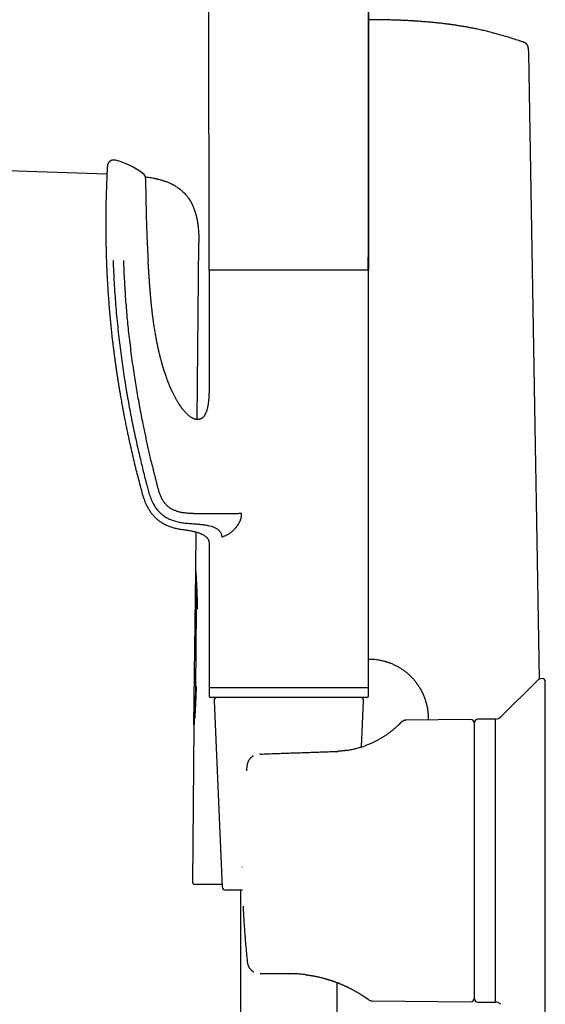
# Model space of a CAD drawing. Header units: millimetres. Extents: x 8 to 722, y 12 to 896.
# Tile 28 of 56: x 111 to 193, y 645 to 799. Entities that reach past the tile are written whole.
import ezdxf

# ---------------------------------------------------------------- set-up
doc = ezdxf.new("R2010")
doc.units = ezdxf.units.MM

msp = doc.modelspace()

# ---------------------------------------------------------------- linework, layer by layer
at = {"color": 7, "linetype": 'Continuous', "lineweight": 30}
for p, q in [((165.53, 883.38), (165.4, 759.6)), ((140.63, 759.6), (140.53, 857.76)), ((189.61, 795.1), (189.34, 795.19)), ((189.61, 795.1), (189.6, 795.1)), ((189.61, 795.1), (189.65, 795.08)), ((189.61, 795.1), (189.61, 795.1)), ((190.29, 794.21), (190.29, 794.17)), ((190.29, 794.17), (190.29, 794.2)), ((190.29, 794.17), (190.3, 793.42)), ((190.3, 793.42), (191.37, 732.29)), ((124.73, 774.56), (61.94, 776.59)), ((138.77, 736.36), (139.04, 763.82)), ((140.63, 759.6), (140.63, 742.1)), ((142.79, 759.6), (140.63, 759.6)), ((165.43, 759.6), (142.79, 759.6)), ((165.43, 694.6), (165.43, 759.6)), ((191.37, 732.29), (191.52, 723.53)), ((191.52, 723.53), (192, 695.93)), ((138.54, 712.96), (138.6, 718.85)), ((142.59, 718.05), (142.79, 718.14)), ((140.63, 717.1), (140.63, 694.6)), ((138.25, 688.81), (138.56, 712.63)), ((138.56, 712.66), (138.56, 712.73)), ((138.56, 712.56), (138.56, 712.58)), ((138.75, 706.86), (138.75, 706.86)), ((138.57, 694.66), (138.69, 706.73)), ((140.63, 694.8), (140.63, 693.3)), ((142.79, 694.6), (140.63, 694.6)), ((165.43, 694.6), (142.79, 694.6)), ((165.43, 693.3), (165.43, 694.8)), ((191.72, 695.74), (186, 690.05)), ((192.93, 639.84), (192.93, 695.53)), ((165.23, 693.1), (140.83, 693.1)), ((141.4, 692.57), (142.66, 663.57)), ((164.35, 685.39), (164.66, 692.57)), ((138.07, 664.22), (138.3, 688.54)), ((138.25, 688.81), (138.25, 688.85)), ((138.25, 688.81), (138.32, 688.85)), ((181.34, 689.64), (171.25, 689.56)), ((181.85, 689.14), (181.85, 646.22)), ((181.93, 646.16), (181.93, 689.21)), ((185.18, 689.71), (182.43, 689.71)), ((185.18, 645.66), (185.18, 689.71)), ((181.93, 688.28), (181.85, 688.28)), ((146.52, 682.45), (146.44, 681.69)), ((146.44, 681.69), (146.44, 681.68)), ((145.81, 663.1), (143.16, 663.1)), ((145.53, 663.1), (145.53, 615.02)), ((148.69, 650.08), (148.59, 650.08)), ((153.03, 650.08), (148.69, 650.08)), ((153.03, 650.08), (153.06, 650.08)), ((160.53, 615.27), (160.53, 648.7)), ((181.85, 647.08), (181.93, 647.08)), ((164.33, 646.78), (164.33, 646.78)), ((165.99, 645.85), (181.34, 645.72)), ((182.43, 645.66), (185.18, 645.66))]:
    msp.add_line(p, q, dxfattribs=at)
at = {"color": 7, "linetype": 'Continuous', "lineweight": 30, "flags": 128}
for points in [[(132.04, 773.94), (132.04, 773.94), (132.05, 773.94), (132.06, 773.94), (132.08, 773.93), (132.11, 773.93), (132.14, 773.92), (132.19, 773.91), (132.23, 773.9), (132.29, 773.89), (132.34, 773.88), (132.38, 773.87), (132.42, 773.86), (132.44, 773.85), (132.46, 773.85), (132.49, 773.84), (132.52, 773.83), (132.56, 773.82), (132.62, 773.81), (132.68, 773.79), (132.76, 773.77), (132.84, 773.75), (132.91, 773.74), (132.98, 773.72), (133.12, 773.68), (133.24, 773.64), (133.35, 773.61), (133.44, 773.58), (133.53, 773.55), (133.61, 773.53), (133.69, 773.5), (133.77, 773.47), (133.87, 773.44), (133.97, 773.4), (134.09, 773.35), (134.21, 773.31), (134.33, 773.26), (134.44, 773.21), (134.5, 773.18), (134.56, 773.16), (134.61, 773.13), (134.65, 773.11), (134.69, 773.09), (134.72, 773.08), (134.75, 773.07), (134.8, 773.04), (134.86, 773.01), (134.93, 772.98), (135.01, 772.93), (135.12, 772.88), (135.23, 772.81), (135.35, 772.74), (135.47, 772.67), (135.6, 772.59), (135.73, 772.5), (135.86, 772.41), (135.99, 772.31), (136.13, 772.21), (136.27, 772.09), (136.41, 771.97), (136.55, 771.84), (136.7, 771.7), (136.84, 771.56), (136.97, 771.42), (137.08, 771.28), (137.19, 771.15), (137.28, 771.03), (137.37, 770.91), (137.44, 770.8), (137.51, 770.7), (137.57, 770.62), (137.61, 770.55), (137.65, 770.48), (137.69, 770.42), (137.72, 770.37), (137.74, 770.33), (137.75, 770.32), (137.76, 770.29), (137.78, 770.27), (137.8, 770.23), (137.82, 770.19), (137.85, 770.14), (137.88, 770.09), (137.9, 770.03), (137.93, 769.98), (137.96, 769.93), (137.98, 769.88), (138.01, 769.82), (138.06, 769.72), (138.11, 769.61), (138.15, 769.5), (138.21, 769.37), (138.26, 769.23), (138.31, 769.09), (138.36, 768.96), (138.38, 768.89), (138.41, 768.83), (138.42, 768.77), (138.44, 768.72), (138.45, 768.68), (138.47, 768.64), (138.48, 768.6), (138.49, 768.56), (138.5, 768.52), (138.52, 768.47), (138.53, 768.41), (138.55, 768.34), (138.57, 768.26), (138.6, 768.17), (138.61, 768.1), (138.63, 768.03), (138.65, 767.96), (138.66, 767.9), (138.67, 767.85), (138.68, 767.81), (138.69, 767.78), (138.69, 767.76), (138.7, 767.74), (138.7, 767.72), (138.71, 767.68), (138.72, 767.63), (138.73, 767.57), (138.75, 767.5), (138.76, 767.44), (138.78, 767.32), (138.8, 767.21), (138.82, 767.08), (138.84, 766.96), (138.86, 766.85), (138.87, 766.76), (138.88, 766.67), (138.89, 766.59), (138.9, 766.51), (138.91, 766.44), (138.92, 766.36), (138.93, 766.28), (138.94, 766.2), (138.94, 766.12), (138.95, 766.04), (138.96, 765.96), (138.97, 765.89), (138.97, 765.86), (138.97, 765.82), (138.97, 765.79), (138.98, 765.76), (138.98, 765.72), (138.98, 765.69), (138.99, 765.66), (138.99, 765.63), (138.99, 765.59), (138.99, 765.56), (138.99, 765.53), (139, 765.5), (139, 765.46), (139, 765.42), (139, 765.39), (139, 765.35), (139, 765.32), (139.01, 765.28), (139.01, 765.25), (139.01, 765.25)], [(138.54, 712.95), (138.54, 712.95), (138.54, 712.96)], [(138.3, 688.54), (138.31, 688.55), (138.31, 688.55)], [(145.75, 666.69), (145.75, 666.69), (145.75, 666.68)], [(145.91, 660.59), (145.91, 660.6), (145.91, 660.6)]]:
    msp.add_lwpolyline(points, dxfattribs=at)
at = {"color": 7, "linetype": 'Continuous', "lineweight": 30}
for centre, radius, start, end in [((122.74, 764.37), 12.81, 53.651, 75.0307), ((129.74, 773.88), 1, 0.4565, 53.651), ((192.43, 695.03), 1, 90, 134.8031), ((192.43, 695.53), 0.5, 0, 90), ((140.83, 693.3), 0.2, 180, 270), ((141.9, 692.6), 0.5, 90, 182.4813), ((164.16, 692.6), 0.5, 357.5187, 90), ((165.23, 693.3), 0.2, 270, 0), ((185.16, 690.91), 1.2, 271, 314.8031), ((181.35, 689.14), 0.5, 0, 90.5), ((182.43, 689.21), 0.5, 90, 180), ((138.27, 664.22), 0.2, 179.4437, 270), ((143.16, 663.6), 0.5, 182.4813, 270), ((166, 646.85), 1, 233.8827, 269.5027), ((181.35, 646.22), 0.5, 269.5, 0), ((182.43, 646.16), 0.5, 180, 270), ((185.16, 644.46), 1.2, 45.1969, 89)]:
    msp.add_arc(centre, radius, start, end, dxfattribs=at)
for points, knots in [([(165.39, 759.6), (165.39, 759.79), (165.39, 760.43), (165.4, 761.51), (165.4, 762.82), (165.4, 764.12), (165.4, 765.4), (165.4, 766.64), (165.4, 767.85), (165.4, 769.02), (165.4, 770.17), (165.4, 771.32), (165.4, 772.44), (165.4, 773.56), (165.4, 774.66), (165.41, 775.75), (165.41, 776.83), (165.41, 777.89), (165.41, 778.93), (165.41, 779.95), (165.41, 780.95), (165.41, 781.95), (165.41, 782.95), (165.41, 783.93), (165.42, 784.91), (165.42, 785.87), (165.42, 786.81), (165.42, 787.73), (165.42, 788.63), (165.42, 789.53), (165.42, 790.41), (165.42, 791.29), (165.42, 792.16), (165.43, 793.02), (165.43, 793.86), (165.43, 794.7), (165.43, 795.51), (165.43, 796.32), (165.43, 797.11), (165.43, 797.89), (165.43, 798.65), (165.44, 799.41), (165.44, 800.41), (165.44, 801.64), (165.44, 803.2), (165.44, 804.85), (165.45, 806.59), (165.45, 808.5), (165.45, 810.61), (165.46, 812.89), (165.46, 815.16), (165.46, 817.34), (165.46, 819.45), (165.47, 821.46), (165.47, 823.47), (165.47, 825.04), (165.47, 826.17), (165.47, 826.87), (165.47, 827.57), (165.47, 828.28), (165.47, 829), (165.47, 829.73), (165.47, 830.48), (165.48, 831.24), (165.48, 832.02), (165.48, 832.83), (165.48, 833.65), (165.48, 834.5), (165.48, 835.35), (165.48, 836.22), (165.48, 837.11), (165.48, 838), (165.48, 838.91), (165.48, 839.84), (165.49, 840.79), (165.49, 841.77), (165.49, 842.77), (165.49, 843.78), (165.49, 844.81), (165.49, 845.85), (165.49, 846.91), (165.49, 847.99), (165.49, 849.08), (165.49, 850.19), (165.5, 851.32), (165.5, 852.46), (165.5, 853.6), (165.5, 854.76), (165.5, 855.93), (165.5, 857.13), (165.5, 858.35), (165.5, 859.59), (165.51, 860.86), (165.51, 862.14), (165.51, 863.43), (165.51, 864.75), (165.51, 866.08), (165.51, 867.43), (165.51, 868.79), (165.52, 870.17), (165.52, 871.57), (165.52, 872.98), (165.52, 874.41), (165.52, 875.82), (165.52, 877.2), (165.52, 878.56), (165.53, 879.93), (165.53, 881.32), (165.53, 882.47), (165.53, 883.16), (165.53, 883.38)], [0, 0, 0, 0, 0.004755, 0.015474, 0.026073, 0.036553, 0.046913, 0.057155, 0.066702, 0.076143, 0.085478, 0.094708, 0.103831, 0.112848, 0.12176, 0.130565, 0.139265, 0.147859, 0.156196, 0.164432, 0.172565, 0.180596, 0.188668, 0.196635, 0.204495, 0.21225, 0.219899, 0.227309, 0.234617, 0.241822, 0.248926, 0.256069, 0.263107, 0.270038, 0.276863, 0.283582, 0.290194, 0.296701, 0.303087, 0.309368, 0.315543, 0.321647, 0.327736, 0.339662, 0.351541, 0.36562, 0.379631, 0.393575, 0.412144, 0.430593, 0.44892, 0.467126, 0.483537, 0.499848, 0.51606, 0.532173, 0.537821, 0.543457, 0.549087, 0.554815, 0.56068, 0.566571, 0.572594, 0.578747, 0.585032, 0.591565, 0.598233, 0.605038, 0.611978, 0.619054, 0.626135, 0.633348, 0.640691, 0.648165, 0.655927, 0.663825, 0.671859, 0.680029, 0.688336, 0.696779, 0.705358, 0.714055, 0.722887, 0.731855, 0.740958, 0.750197, 0.759404, 0.768741, 0.778209, 0.787808, 0.797738, 0.807804, 0.818006, 0.828345, 0.838819, 0.849431, 0.860178, 0.871062, 0.882082, 0.893238, 0.904531, 0.915959, 0.927524, 0.939226, 0.950072, 0.961032, 0.972107, 0.983297, 0.994601, 1, 1, 1, 1]), ([(182.06, 797.21), (181.92, 797.24), (181.59, 797.3), (181.06, 797.4), (180.48, 797.51), (179.89, 797.61), (179.3, 797.7), (178.71, 797.79), (178.31, 797.85), (178.09, 797.88), (178.02, 797.89), (177.96, 797.9), (177.89, 797.9), (177.82, 797.91), (177.58, 797.94), (177.17, 798), (176.56, 798.07), (175.95, 798.13), (175.32, 798.19), (174.73, 798.25), (174.19, 798.29), (173.7, 798.33), (173.32, 798.36), (173.05, 798.38), (172.9, 798.39), (172.76, 798.4), (172.62, 798.4), (172.48, 798.41), (172.35, 798.42), (172.22, 798.43), (172.04, 798.44), (171.82, 798.45), (171.56, 798.47), (171.29, 798.48), (171.01, 798.49), (170.71, 798.51), (170.39, 798.52), (170.03, 798.53), (169.63, 798.55), (169.22, 798.56), (168.81, 798.57), (168.4, 798.58), (167.99, 798.59), (167.57, 798.6), (167.13, 798.61), (166.68, 798.61), (166.22, 798.61), (165.81, 798.62), (165.55, 798.62), (165.44, 798.62)], [0, 0, 0, 0, 0.024757, 0.060684, 0.095996, 0.130696, 0.168161, 0.204889, 0.236601, 0.240711, 0.244812, 0.248903, 0.252984, 0.257056, 0.261117, 0.296427, 0.332615, 0.369683, 0.407633, 0.446468, 0.475511, 0.505031, 0.535029, 0.543959, 0.552931, 0.561944, 0.570338, 0.578036, 0.585979, 0.59417, 0.602606, 0.617488, 0.63308, 0.649383, 0.666397, 0.684123, 0.702561, 0.725204, 0.748837, 0.773459, 0.799069, 0.822771, 0.84726, 0.872536, 0.898599, 0.925448, 0.953082, 0.981499, 1, 1, 1, 1]), ([(189.61, 795.1), (189.35, 795.18), (188.78, 795.37), (187.89, 795.66), (186.96, 795.96), (186.09, 796.21), (185.28, 796.44), (184.54, 796.64), (183.79, 796.82), (183, 797.01), (182.24, 797.17), (181.74, 797.27), (181.53, 797.31)], [0, 0, 0, 0, 0.098341, 0.215183, 0.331972, 0.448685, 0.540327, 0.631913, 0.723446, 0.814936, 0.92381, 1, 1, 1, 1]), ([(189.61, 795.1), (189.44, 795.15), (189.2, 795.23), (188.97, 795.31), (188.91, 795.33)], [0, 0, 0, 0, 0.732147, 1, 1, 1, 1]), ([(190.29, 794.17), (190.29, 794.2), (190.29, 794.26), (190.27, 794.35), (190.24, 794.45), (190.21, 794.55), (190.16, 794.65), (190.1, 794.74), (190.03, 794.82), (189.96, 794.9), (189.87, 794.96), (189.79, 795.02), (189.7, 795.06), (189.64, 795.09), (189.61, 795.1)], [0, 0, 0, 0, 0.070803, 0.15343, 0.237909, 0.323836, 0.410758, 0.498193, 0.585638, 0.67259, 0.758564, 0.843108, 0.925815, 1, 1, 1, 1]), ([(124.8, 775.83), (124.78, 775.57), (124.75, 774.94), (124.7, 773.94), (124.66, 772.84), (124.62, 771.75), (124.59, 770.68), (124.57, 769.63), (124.56, 768.6), (124.55, 767.58), (124.55, 766.57), (124.55, 765.57), (124.56, 764.57), (124.58, 763.59), (124.6, 762.62), (124.63, 761.66), (124.66, 760.72), (124.7, 759.8), (124.74, 758.88), (124.79, 757.98), (124.84, 757.1), (124.89, 756.23), (124.95, 755.37), (125.02, 754.53), (125.08, 753.72), (125.15, 752.95), (125.21, 752.22), (125.28, 751.5), (125.35, 750.78), (125.43, 750.08), (125.5, 749.38), (125.58, 748.66), (125.67, 747.94), (125.76, 747.23), (125.85, 746.54), (125.94, 745.86), (126.03, 745.19), (126.12, 744.56), (126.21, 743.95), (126.29, 743.38), (126.38, 742.82), (126.46, 742.27), (126.55, 741.73), (126.63, 741.21), (126.72, 740.7), (126.81, 740.19), (126.89, 739.7), (126.98, 739.23), (127.06, 738.76), (127.15, 738.28), (127.24, 737.79), (127.33, 737.28), (127.43, 736.8), (127.52, 736.34), (127.6, 735.91), (127.69, 735.5), (127.76, 735.11), (127.84, 734.74), (127.92, 734.37), (127.99, 734.02), (128.06, 733.69), (128.15, 733.31), (128.24, 732.88), (128.35, 732.39), (128.46, 731.91), (128.62, 731.2), (128.83, 730.27), (129.11, 729.12), (129.39, 727.99), (129.67, 726.88), (129.88, 726.09), (130.01, 725.59), (130.06, 725.4), (130.12, 725.2), (130.17, 724.99), (130.23, 724.77), (130.3, 724.54), (130.37, 724.31), (130.46, 724.06), (130.55, 723.82), (130.64, 723.58), (130.74, 723.35), (130.85, 723.12), (130.97, 722.87), (131.1, 722.63), (131.24, 722.39), (131.38, 722.17), (131.53, 721.96), (131.69, 721.74), (131.86, 721.53), (132.05, 721.32), (132.25, 721.11), (132.45, 720.92), (132.66, 720.74), (132.87, 720.57), (133.1, 720.42), (133.34, 720.26), (133.58, 720.12), (133.84, 719.99), (134.11, 719.86), (134.39, 719.75), (134.68, 719.64), (134.98, 719.55), (135.29, 719.47), (135.6, 719.39), (135.93, 719.33), (136.23, 719.27), (136.44, 719.25), (136.53, 719.24)], [0, 0, 0, 0, 0.012785, 0.031248, 0.049482, 0.067486, 0.085261, 0.102496, 0.119511, 0.136305, 0.15288, 0.169566, 0.186025, 0.202255, 0.218257, 0.234031, 0.249577, 0.264896, 0.279987, 0.29485, 0.309485, 0.323893, 0.338073, 0.352025, 0.365749, 0.378129, 0.390317, 0.402314, 0.41412, 0.425733, 0.437154, 0.449395, 0.461407, 0.47319, 0.484744, 0.496069, 0.507164, 0.51803, 0.527788, 0.537353, 0.546725, 0.555903, 0.564887, 0.573677, 0.582273, 0.590675, 0.598882, 0.606894, 0.614712, 0.622334, 0.631067, 0.639528, 0.647717, 0.655634, 0.662679, 0.669494, 0.676078, 0.68243, 0.68855, 0.694438, 0.700095, 0.705519, 0.713732, 0.721927, 0.730123, 0.738321, 0.757843, 0.777372, 0.796908, 0.815565, 0.834229, 0.837515, 0.840807, 0.844228, 0.847826, 0.851604, 0.8555, 0.859584, 0.863857, 0.86832, 0.872318, 0.876462, 0.880753, 0.885192, 0.889779, 0.894516, 0.898696, 0.902992, 0.907403, 0.911927, 0.916566, 0.921317, 0.926184, 0.930539, 0.934985, 0.939522, 0.944151, 0.94887, 0.95368, 0.958577, 0.963566, 0.968647, 0.973821, 0.979087, 0.984443, 0.989887, 0.99542, 1, 1, 1, 1]), ([(126.05, 776.74), (126.02, 776.75), (125.97, 776.76), (125.88, 776.77), (125.8, 776.77), (125.72, 776.77), (125.64, 776.76), (125.57, 776.75), (125.5, 776.73), (125.43, 776.71), (125.38, 776.68), (125.33, 776.66), (125.28, 776.63), (125.24, 776.6), (125.19, 776.57), (125.14, 776.53), (125.09, 776.48), (125.04, 776.43), (124.99, 776.36), (124.94, 776.29), (124.89, 776.21), (124.85, 776.12), (124.83, 776.03), (124.8, 775.93), (124.8, 775.86), (124.8, 775.83)], [0, 0, 0, 0, 0.050048, 0.098823, 0.145902, 0.190894, 0.23345, 0.27327, 0.317088, 0.356266, 0.390555, 0.419784, 0.449133, 0.477702, 0.50999, 0.545945, 0.585475, 0.628436, 0.674627, 0.723778, 0.775552, 0.829545, 0.885294, 0.942291, 1, 1, 1, 1]), ([(130.7, 774.17), (130.8, 774.15), (131.03, 774.12), (131.4, 774.06), (131.81, 773.99), (132.07, 773.94), (132.19, 773.91)], [0, 0, 0, 0, 0.193717, 0.471986, 0.750167, 1, 1, 1, 1]), ([(130.74, 773.88), (130.75, 773.29), (130.76, 772.09), (130.79, 770.3), (130.83, 768.51), (130.88, 766.85), (130.93, 765.31), (130.99, 763.91), (131.06, 762.5), (131.11, 761.56), (131.14, 761.1)], [0, 0, 0, 0, 0.140001, 0.279998, 0.419994, 0.559993, 0.669994, 0.779996, 0.889998, 1, 1, 1, 1]), ([(138.81, 767.14), (138.83, 767.02), (138.87, 766.78), (138.91, 766.43), (138.95, 766.04), (138.99, 765.62), (139.01, 765.17), (139.03, 764.72), (139.04, 764.32), (139.04, 764.07), (139.04, 763.96)], [0, 0, 0, 0, 0.112448, 0.225111, 0.337758, 0.479363, 0.620986, 0.762633, 0.904297, 1, 1, 1, 1]), ([(139.04, 763.96), (139.04, 763.96), (139.04, 763.96), (139.04, 763.95), (139.04, 763.94), (139.04, 763.93), (139.04, 763.92), (139.04, 763.91), (139.04, 763.89), (139.04, 763.88), (139.04, 763.87), (139.04, 763.86), (139.04, 763.85), (139.04, 763.84), (139.04, 763.83), (139.04, 763.82), (139.04, 763.82)], [0, 0, 0, 0, 0.156126, 0.298744, 0.427874, 0.543535, 0.645756, 0.734578, 0.810061, 0.87231, 0.921514, 0.950092, 0.97191, 0.987794, 0.994144, 1, 1, 1, 1]), ([(125.69, 761.1), (125.71, 760.52), (125.76, 759.38), (125.85, 757.67), (125.96, 755.95), (126.08, 754.24), (126.23, 752.53), (126.4, 750.81), (126.58, 749.15), (126.77, 747.53), (126.97, 745.96), (127.19, 744.39), (127.43, 742.83), (127.68, 741.28), (127.94, 739.76), (128.21, 738.27), (128.48, 736.82), (128.77, 735.37), (129.06, 734.03), (129.33, 732.78), (129.59, 731.63), (129.86, 730.47), (130.13, 729.35), (130.39, 728.28), (130.65, 727.25), (130.87, 726.42), (131.04, 725.79), (131.15, 725.37), (131.26, 724.95), (131.39, 724.53), (131.54, 724.12), (131.7, 723.75), (131.85, 723.43), (131.99, 723.16), (132.15, 722.89), (132.32, 722.64), (132.5, 722.39), (132.7, 722.14), (132.92, 721.92), (133.14, 721.7), (133.39, 721.5), (133.64, 721.31), (133.91, 721.14), (134.18, 720.99), (134.46, 720.85), (134.75, 720.73), (135.07, 720.62), (135.41, 720.51), (135.79, 720.42), (136.16, 720.35), (136.41, 720.31), (136.53, 720.29)], [0, 0, 0, 0, 0.038871, 0.077719, 0.116565, 0.155432, 0.194343, 0.233327, 0.272387, 0.308233, 0.344083, 0.379894, 0.415629, 0.451255, 0.486724, 0.520375, 0.553833, 0.5872, 0.620611, 0.647017, 0.673663, 0.700641, 0.728041, 0.751687, 0.775748, 0.800243, 0.809985, 0.819794, 0.829669, 0.839611, 0.84962, 0.859695, 0.866605, 0.873544, 0.880514, 0.887516, 0.894554, 0.90162, 0.908707, 0.915814, 0.922937, 0.930068, 0.937198, 0.944314, 0.951414, 0.958492, 0.965539, 0.974284, 0.982952, 0.991531, 1, 1, 1, 1]), ([(145.69, 721.72), (145.59, 721.71), (145.39, 721.71), (145.09, 721.7), (144.78, 721.69), (144.47, 721.69), (144.15, 721.68), (143.81, 721.68), (143.44, 721.68), (143.05, 721.67), (142.66, 721.67), (142.27, 721.67), (141.89, 721.67), (141.52, 721.67), (141.16, 721.67), (140.81, 721.67), (140.47, 721.67), (140.12, 721.68), (139.8, 721.68), (139.48, 721.68), (139.18, 721.68), (138.88, 721.69), (138.59, 721.69), (138.28, 721.7), (137.95, 721.71), (137.61, 721.73), (137.27, 721.76), (136.94, 721.79), (136.64, 721.83), (136.37, 721.88), (136.12, 721.93), (135.89, 721.99), (135.65, 722.05), (135.43, 722.13), (135.22, 722.21), (135.01, 722.3), (134.82, 722.4), (134.63, 722.52), (134.44, 722.64), (134.27, 722.78), (134.1, 722.92), (133.95, 723.08), (133.8, 723.25), (133.66, 723.42), (133.54, 723.61), (133.41, 723.81), (133.28, 724.04), (133.16, 724.29), (133.05, 724.54), (132.95, 724.8), (132.86, 725.07), (132.78, 725.34), (132.68, 725.69), (132.57, 726.13), (132.44, 726.65), (132.29, 727.24), (132.13, 727.89), (131.95, 728.62), (131.77, 729.36), (131.57, 730.15), (131.37, 731.01), (131.17, 731.92), (130.96, 732.84), (130.76, 733.77), (130.56, 734.71), (130.34, 735.78), (130.1, 736.98), (129.85, 738.32), (129.61, 739.65), (129.38, 740.98), (129.16, 742.3), (128.95, 743.7), (128.73, 745.18), (128.52, 746.74), (128.33, 748.3), (128.15, 749.8), (128, 751.25), (127.87, 752.65), (127.75, 754.06), (127.64, 755.46), (127.55, 756.87), (127.47, 758.28), (127.4, 759.69), (127.37, 760.63), (127.35, 761.1)], [0, 0, 0, 0, 0.006988, 0.013962, 0.020917, 0.027847, 0.034744, 0.0416, 0.049768, 0.057859, 0.065863, 0.073767, 0.081565, 0.088739, 0.095805, 0.102753, 0.109574, 0.116258, 0.122794, 0.128823, 0.134726, 0.140512, 0.146184, 0.151746, 0.158673, 0.165438, 0.172052, 0.178524, 0.184862, 0.189757, 0.194582, 0.199344, 0.20405, 0.20871, 0.213089, 0.217439, 0.221765, 0.226072, 0.23037, 0.234665, 0.238965, 0.243275, 0.247604, 0.251957, 0.256335, 0.260739, 0.266078, 0.271457, 0.276876, 0.282331, 0.287826, 0.293358, 0.298929, 0.309245, 0.31969, 0.330262, 0.344626, 0.35922, 0.374027, 0.389026, 0.4071, 0.425376, 0.443815, 0.462374, 0.481012, 0.499687, 0.5263, 0.55284, 0.579247, 0.605515, 0.631674, 0.657755, 0.688419, 0.719033, 0.749633, 0.780251, 0.807625, 0.835045, 0.862507, 0.889995, 0.9175, 0.945009, 0.972512, 1, 1, 1, 1]), ([(140.63, 742.1), (140.63, 741.97), (140.63, 741.73), (140.63, 741.37), (140.62, 741.03), (140.62, 740.7), (140.61, 740.38), (140.6, 740.08), (140.58, 739.8), (140.56, 739.54), (140.54, 739.29), (140.52, 739.06), (140.49, 738.84), (140.46, 738.64), (140.42, 738.43), (140.38, 738.23), (140.33, 738.04), (140.28, 737.87), (140.23, 737.71), (140.18, 737.56), (140.13, 737.44), (140.09, 737.33), (140.05, 737.24), (140.01, 737.17), (139.97, 737.1), (139.94, 737.04), (139.9, 736.99), (139.86, 736.94), (139.81, 736.87), (139.75, 736.79), (139.69, 736.72), (139.63, 736.67), (139.58, 736.63), (139.54, 736.59), (139.51, 736.57), (139.49, 736.55), (139.47, 736.54), (139.45, 736.53), (139.42, 736.51), (139.39, 736.49), (139.35, 736.47), (139.32, 736.46), (139.29, 736.44), (139.27, 736.43), (139.24, 736.42), (139.2, 736.41), (139.15, 736.39), (139.1, 736.38), (139.04, 736.37), (138.98, 736.36), (138.9, 736.35), (138.8, 736.35), (138.67, 736.37), (138.56, 736.39), (138.45, 736.41), (138.36, 736.44), (138.27, 736.48), (138.19, 736.51), (138.08, 736.56), (137.94, 736.64), (137.78, 736.74), (137.62, 736.86), (137.45, 736.99), (137.28, 737.14), (137.11, 737.31), (136.93, 737.49), (136.76, 737.68), (136.6, 737.88), (136.43, 738.1), (136.27, 738.32), (136.1, 738.56), (135.93, 738.81), (135.79, 739.04), (135.66, 739.26), (135.55, 739.45), (135.44, 739.64), (135.34, 739.83), (135.24, 740.01), (135.16, 740.18), (135.08, 740.34), (135.01, 740.49), (134.94, 740.62), (134.88, 740.74), (134.83, 740.85), (134.79, 740.94), (134.75, 741.02), (134.73, 741.09), (134.7, 741.13), (134.69, 741.17), (134.67, 741.2), (134.66, 741.23), (134.64, 741.27), (134.62, 741.32), (134.6, 741.37), (134.57, 741.45), (134.53, 741.53), (134.49, 741.63), (134.44, 741.74), (134.4, 741.85), (134.35, 741.97), (134.3, 742.09), (134.25, 742.23), (134.18, 742.4), (134.11, 742.6), (134.03, 742.8), (133.96, 743), (133.9, 743.17), (133.85, 743.32), (133.8, 743.47), (133.76, 743.59), (133.72, 743.71), (133.69, 743.82), (133.66, 743.91), (133.63, 743.99), (133.61, 744.05), (133.6, 744.09), (133.59, 744.12), (133.59, 744.13), (133.58, 744.14), (133.58, 744.14), (133.58, 744.15), (133.58, 744.15), (133.57, 744.17), (133.56, 744.2), (133.55, 744.25), (133.53, 744.31), (133.51, 744.38), (133.48, 744.47), (133.45, 744.57), (133.42, 744.68), (133.38, 744.81), (133.34, 744.95), (133.3, 745.11), (133.25, 745.28), (133.2, 745.46), (133.14, 745.66), (133.09, 745.88), (133.03, 746.1), (132.97, 746.33), (132.91, 746.57), (132.85, 746.82), (132.79, 747.08), (132.73, 747.36), (132.67, 747.64), (132.61, 747.93), (132.55, 748.23), (132.49, 748.54), (132.43, 748.86), (132.36, 749.2), (132.3, 749.57), (132.23, 749.97), (132.16, 750.38), (132.09, 750.8), (132.03, 751.24), (131.96, 751.7), (131.9, 752.17), (131.84, 752.65), (131.78, 753.15), (131.72, 753.66), (131.66, 754.18), (131.61, 754.72), (131.56, 755.28), (131.51, 755.85), (131.46, 756.43), (131.41, 757.04), (131.36, 757.67), (131.32, 758.32), (131.27, 758.99), (131.23, 759.68), (131.18, 760.38), (131.15, 760.86), (131.14, 761.1)], [0, 0, 0, 0, 0.011069, 0.021739, 0.03201, 0.041882, 0.051354, 0.060427, 0.069101, 0.076702, 0.083967, 0.090898, 0.097496, 0.103758, 0.109683, 0.116007, 0.121896, 0.127354, 0.13238, 0.136972, 0.141132, 0.144353, 0.147256, 0.14984, 0.152106, 0.154054, 0.155771, 0.157617, 0.160278, 0.163218, 0.166435, 0.16846, 0.17047, 0.172151, 0.173487, 0.173949, 0.174494, 0.175274, 0.176287, 0.177535, 0.178778, 0.179967, 0.180859, 0.181507, 0.182224, 0.183531, 0.185104, 0.186855, 0.188623, 0.190407, 0.192208, 0.195863, 0.199556, 0.203052, 0.206326, 0.209355, 0.212141, 0.214736, 0.217381, 0.222808, 0.228543, 0.234653, 0.24108, 0.247833, 0.254944, 0.262418, 0.270255, 0.277959, 0.285985, 0.294331, 0.303, 0.31199, 0.321302, 0.327754, 0.334351, 0.341092, 0.347634, 0.353749, 0.359435, 0.364694, 0.369525, 0.373929, 0.377904, 0.381451, 0.384571, 0.387262, 0.389526, 0.390834, 0.391941, 0.392943, 0.393937, 0.395046, 0.396545, 0.398444, 0.400741, 0.403731, 0.406996, 0.410425, 0.414018, 0.417776, 0.421699, 0.425786, 0.431674, 0.437873, 0.444383, 0.451203, 0.456382, 0.461191, 0.465623, 0.469678, 0.473356, 0.476657, 0.479581, 0.482128, 0.484297, 0.485237, 0.48599, 0.486517, 0.486765, 0.486842, 0.486887, 0.487002, 0.48755, 0.48853, 0.489942, 0.491784, 0.494058, 0.496764, 0.499901, 0.503469, 0.507469, 0.5119, 0.516762, 0.522056, 0.527781, 0.533937, 0.540525, 0.547545, 0.554511, 0.561856, 0.56958, 0.577682, 0.586163, 0.595023, 0.603724, 0.612761, 0.622134, 0.631844, 0.641889, 0.653498, 0.665525, 0.677971, 0.690837, 0.704122, 0.717826, 0.73195, 0.746492, 0.761453, 0.776833, 0.792632, 0.808851, 0.825489, 0.842546, 0.860023, 0.877919, 0.897116, 0.916772, 0.936889, 0.957466, 0.978503, 1, 1, 1, 1]), ([(143.21, 718.32), (143.27, 718.34), (143.38, 718.39), (143.54, 718.48), (143.7, 718.57), (143.86, 718.68), (144.02, 718.79), (144.17, 718.91), (144.33, 719.05), (144.48, 719.19), (144.63, 719.34), (144.75, 719.47), (144.84, 719.59), (144.92, 719.68), (144.98, 719.76), (145.05, 719.85), (145.11, 719.94), (145.19, 720.05), (145.26, 720.18), (145.34, 720.33), (145.41, 720.46), (145.45, 720.57), (145.49, 720.65), (145.52, 720.74), (145.55, 720.83), (145.58, 720.92), (145.6, 721.01), (145.63, 721.12), (145.65, 721.25), (145.67, 721.4), (145.69, 721.56), (145.69, 721.66), (145.69, 721.72)], [0, 0, 0, 0, 0.052545, 0.104271, 0.155267, 0.205626, 0.255445, 0.304823, 0.353864, 0.40267, 0.45135, 0.500008, 0.52553, 0.55054, 0.575058, 0.599104, 0.622698, 0.645862, 0.68145, 0.716131, 0.75001, 0.769328, 0.78832, 0.807008, 0.825416, 0.843568, 0.861492, 0.879213, 0.909817, 0.940042, 0.970048, 1, 1, 1, 1]), ([(136.53, 720.29), (136.78, 720.26), (137.27, 720.2), (137.99, 720.15), (138.69, 720.1), (139.35, 720.04), (139.97, 719.96), (140.5, 719.87), (140.96, 719.76), (141.3, 719.64), (141.57, 719.52), (141.8, 719.4), (141.98, 719.27), (142.14, 719.14), (142.26, 719.01), (142.37, 718.87), (142.45, 718.72), (142.52, 718.56), (142.56, 718.39), (142.59, 718.22), (142.59, 718.11), (142.59, 718.05)], [0, 0, 0, 0, 0.107221, 0.210735, 0.309963, 0.404438, 0.493661, 0.577339, 0.636709, 0.693587, 0.730242, 0.765996, 0.800996, 0.826793, 0.852259, 0.87739, 0.902236, 0.926899, 0.951401, 0.975749, 1, 1, 1, 1]), ([(136.53, 719.23), (136.6, 719.22), (136.75, 719.21), (136.98, 719.17), (137.14, 719.15), (137.22, 719.14), (137.22, 719.14)], [0, 0, 0, 0, 0.317557, 0.651793, 0.999735, 1, 1, 1, 1]), ([(136.53, 719.23), (136.6, 719.22), (136.75, 719.21), (136.98, 719.17), (137.22, 719.14), (137.47, 719.1), (137.72, 719.05), (137.97, 719), (138.22, 718.95), (138.46, 718.89), (138.7, 718.82), (138.93, 718.75), (139.14, 718.68), (139.33, 718.6), (139.5, 718.52), (139.66, 718.44), (139.81, 718.36), (139.95, 718.26), (140.08, 718.16), (140.2, 718.06), (140.29, 717.97), (140.37, 717.87), (140.43, 717.78), (140.49, 717.67), (140.54, 717.57), (140.58, 717.46), (140.61, 717.34), (140.63, 717.22), (140.63, 717.14), (140.63, 717.1)], [0, 0, 0, 0, 0.044537, 0.091428, 0.140254, 0.190603, 0.242069, 0.294252, 0.343761, 0.39325, 0.442415, 0.490973, 0.538661, 0.576567, 0.613637, 0.649781, 0.684935, 0.719065, 0.752175, 0.784316, 0.808908, 0.833047, 0.856842, 0.880427, 0.903968, 0.927231, 0.950841, 0.97502, 1, 1, 1, 1]), ([(142.79, 718.14), (142.87, 718.17), (143.01, 718.23), (143.15, 718.29), (143.21, 718.32)], [0, 0, 0, 0, 0.559977, 1, 1, 1, 1]), ([(138.54, 712.95), (138.54, 712.95), (138.54, 712.95), (138.54, 712.95), (138.54, 712.94), (138.54, 712.94), (138.54, 712.93), (138.55, 712.92), (138.55, 712.91)], [0, 0, 0, 0, 0.082265, 0.229057, 0.395254, 0.581839, 0.789795, 1, 1, 1, 1]), ([(138.56, 712.64), (138.56, 712.66), (138.55, 712.71), (138.55, 712.77), (138.55, 712.84), (138.55, 712.89), (138.54, 712.91), (138.54, 712.92)], [0, 0, 0, 0, 0.122199, 0.352499, 0.583078, 0.816317, 1, 1, 1, 1]), ([(138.56, 712.65), (138.56, 712.69), (138.55, 712.76), (138.55, 712.84), (138.55, 712.89), (138.55, 712.91), (138.55, 712.92)], [0, 0, 0, 0, 0.265119, 0.593527, 0.839325, 1, 1, 1, 1]), ([(138.56, 712.59), (138.56, 712.59), (138.56, 712.62), (138.56, 712.64), (138.56, 712.67), (138.56, 712.68), (138.56, 712.69)], [0, 0, 0, 0, 0.093158, 0.39387, 0.696935, 1, 1, 1, 1]), ([(138.56, 712.65), (138.56, 712.62), (138.56, 712.6), (138.56, 712.56), (138.56, 712.56)], [0, 0, 0, 0, 0.959613, 1, 1, 1, 1]), ([(138.56, 712.56), (138.57, 712.53), (138.57, 712.47), (138.57, 712.37), (138.58, 712.26), (138.59, 712.13), (138.6, 711.99), (138.6, 711.84), (138.61, 711.67), (138.62, 711.5), (138.63, 711.31), (138.64, 711.12), (138.65, 710.9), (138.67, 710.67), (138.68, 710.42), (138.69, 710.15), (138.7, 709.88), (138.71, 709.6), (138.72, 709.32), (138.73, 709.02), (138.74, 708.72), (138.75, 708.42), (138.75, 708.11), (138.75, 707.8), (138.76, 707.49), (138.75, 707.17), (138.75, 706.96), (138.75, 706.86)], [0, 0, 0, 0, 0.0324278, 0.0656397, 0.098441, 0.1355049, 0.1726541, 0.2099965, 0.2474691, 0.2850068, 0.3225483, 0.3600615, 0.3975477, 0.4403794, 0.4832391, 0.5261525, 0.5691244, 0.6121537, 0.6552352, 0.698356, 0.7414959, 0.7846327, 0.8277457, 0.8708311, 0.9138959, 0.9569486, 1, 1, 1, 1]), ([(138.69, 706.73), (138.69, 706.82), (138.69, 706.98), (138.7, 707.22), (138.7, 707.47), (138.69, 707.72), (138.69, 707.96), (138.69, 708.21), (138.69, 708.45), (138.68, 708.69), (138.68, 708.93), (138.67, 709.16), (138.67, 709.39), (138.66, 709.62), (138.66, 709.85), (138.65, 710.07), (138.64, 710.28), (138.63, 710.49), (138.63, 710.68), (138.62, 710.87), (138.62, 711.04), (138.61, 711.21), (138.6, 711.38), (138.6, 711.54), (138.59, 711.68), (138.59, 711.82), (138.58, 711.95), (138.58, 712.06), (138.58, 712.17), (138.57, 712.26), (138.57, 712.35), (138.57, 712.43), (138.57, 712.5), (138.56, 712.54), (138.56, 712.56), (138.56, 712.56)], [0, 0, 0, 0, 0.030552, 0.061104, 0.091857, 0.122609, 0.153989, 0.185369, 0.216966, 0.248563, 0.279992, 0.311421, 0.343078, 0.374735, 0.407114, 0.439493, 0.472123, 0.504753, 0.535435, 0.566116, 0.597024, 0.627931, 0.659553, 0.691175, 0.723045, 0.754915, 0.784727, 0.814539, 0.844883, 0.875254, 0.905625, 0.935969, 0.966889, 0.997809, 1, 1, 1, 1]), ([(165.43, 699.07), (165.48, 699.07), (165.67, 699.07), (165.99, 699.05), (166.37, 699.03), (166.74, 698.98), (167.07, 698.93), (167.4, 698.86), (167.71, 698.79), (167.93, 698.73), (168.06, 698.7), (168.11, 698.68), (168.16, 698.67), (168.21, 698.65), (168.26, 698.63), (168.31, 698.62), (168.36, 698.6), (168.56, 698.54), (168.91, 698.41), (169.4, 698.19), (169.86, 697.96), (170.3, 697.71), (170.72, 697.44), (171.13, 697.14), (171.52, 696.82), (171.9, 696.47), (172.18, 696.18), (172.36, 695.98), (172.47, 695.86), (172.58, 695.73), (172.68, 695.61), (172.78, 695.48), (172.87, 695.36), (173.05, 695.11), (173.3, 694.74), (173.6, 694.23), (173.86, 693.71), (174.09, 693.17), (174.28, 692.63), (174.44, 692.08), (174.56, 691.52), (174.65, 690.96), (174.7, 690.4), (174.72, 689.94), (174.71, 689.67), (174.71, 689.59)], [0, 0, 0, 0, 0.0105602, 0.0382122, 0.0643722, 0.0890399, 0.1122153, 0.1338985, 0.1560261, 0.1763481, 0.1801279, 0.183838, 0.1874784, 0.1910491, 0.1945502, 0.1979816, 0.2013432, 0.2046352, 0.241264, 0.2771275, 0.3122258, 0.3465587, 0.3801263, 0.4129286, 0.4487577, 0.4836268, 0.5175361, 0.5287397, 0.5398344, 0.5508202, 0.5616972, 0.5724653, 0.5831245, 0.5936749, 0.6337743, 0.6736098, 0.7131816, 0.7524896, 0.7915339, 0.8303146, 0.8688318, 0.9070857, 0.9450761, 0.9828033, 1, 1, 1, 1]), ([(138.25, 688.85), (138.25, 688.85), (138.25, 688.86), (138.25, 688.89), (138.26, 688.92), (138.26, 688.97), (138.26, 689.02), (138.27, 689.09), (138.27, 689.16), (138.28, 689.25), (138.29, 689.34), (138.29, 689.44), (138.3, 689.55), (138.31, 689.67), (138.32, 689.8), (138.33, 689.94), (138.34, 690.09), (138.35, 690.24), (138.37, 690.4), (138.38, 690.56), (138.39, 690.74), (138.4, 690.92), (138.42, 691.1), (138.43, 691.3), (138.44, 691.5), (138.46, 691.7), (138.47, 691.91), (138.48, 692.13), (138.49, 692.35), (138.5, 692.57), (138.51, 692.8), (138.52, 693.04), (138.53, 693.27), (138.54, 693.53), (138.55, 693.8), (138.56, 694.08), (138.56, 694.37), (138.56, 694.56), (138.57, 694.66)], [0, 0, 0, 0, 0.026803, 0.05363, 0.080456, 0.107259, 0.134843, 0.162453, 0.190062, 0.217646, 0.244343, 0.271064, 0.297786, 0.324483, 0.351972, 0.379486, 0.407001, 0.43449, 0.460961, 0.487454, 0.513948, 0.540419, 0.567624, 0.594852, 0.622081, 0.649287, 0.67644, 0.703615, 0.73079, 0.757943, 0.785838, 0.813756, 0.841674, 0.86957, 0.902159, 0.934785, 0.967411, 1, 1, 1, 1]), ([(138.6, 694.78), (138.6, 694.7), (138.6, 694.54), (138.59, 694.29), (138.59, 694.03), (138.58, 693.78), (138.57, 693.52), (138.56, 693.27), (138.55, 693.03), (138.54, 692.79), (138.53, 692.54), (138.52, 692.28), (138.51, 692.02), (138.49, 691.76), (138.48, 691.51), (138.47, 691.26), (138.45, 691.03), (138.44, 690.8), (138.43, 690.58), (138.41, 690.37), (138.4, 690.17), (138.39, 689.98), (138.38, 689.86), (138.38, 689.81)], [0, 0, 0, 0, 0.042547, 0.086034, 0.130915, 0.176455, 0.221831, 0.266151, 0.31045, 0.354825, 0.399214, 0.44961, 0.499963, 0.550292, 0.60059, 0.650852, 0.701093, 0.751333, 0.801551, 0.851708, 0.901781, 0.951815, 1, 1, 1, 1]), ([(138.31, 688.55), (138.31, 688.55), (138.31, 688.57), (138.31, 688.61), (138.31, 688.66), (138.32, 688.73), (138.32, 688.81), (138.33, 688.91), (138.33, 689.03), (138.34, 689.16), (138.35, 689.32), (138.36, 689.5), (138.37, 689.63), (138.37, 689.72), (138.37, 689.74), (138.38, 689.75), (138.38, 689.75), (138.38, 689.76), (138.38, 689.78), (138.38, 689.79), (138.38, 689.8), (138.38, 689.8)], [0, 0, 0, 0, 0.074967, 0.158595, 0.242094, 0.325486, 0.40879, 0.492017, 0.575176, 0.668241, 0.76124, 0.854185, 0.947092, 0.965405, 0.973796, 0.974736, 0.976515, 0.979132, 0.986713, 0.997529, 1, 1, 1, 1]), ([(138.31, 688.55), (138.31, 688.55), (138.31, 688.57), (138.31, 688.61), (138.31, 688.66), (138.31, 688.73), (138.32, 688.79), (138.32, 688.84), (138.32, 688.85)], [0, 0, 0, 0, 0.16267, 0.356468, 0.551397, 0.744023, 0.936413, 1, 1, 1, 1]), ([(138.31, 688.55), (138.31, 688.55), (138.31, 688.55), (138.31, 688.55), (138.31, 688.55), (138.31, 688.55), (138.31, 688.55)], [0, 0, 0, 0, 0.250372, 0.601379, 0.903692, 1, 1, 1, 1]), ([(138.31, 688.55), (138.31, 688.55), (138.31, 688.55), (138.31, 688.55), (138.31, 688.55), (138.31, 688.55), (138.31, 688.55)], [0, 0, 0, 0, 0.317344, 0.638392, 0.997289, 1, 1, 1, 1]), ([(162.09, 684.86), (162.18, 684.87), (162.38, 684.9), (162.68, 684.96), (163.02, 685.03), (163.34, 685.11), (163.66, 685.19), (163.98, 685.28), (164.29, 685.37), (164.59, 685.47), (164.89, 685.58), (165.18, 685.69), (165.46, 685.8), (165.73, 685.91), (166, 686.03), (166.26, 686.15), (166.51, 686.28), (166.76, 686.41), (167.02, 686.55), (167.29, 686.7), (167.54, 686.85), (167.78, 687), (168.01, 687.14), (168.22, 687.29), (168.42, 687.43), (168.61, 687.56), (168.79, 687.69), (168.95, 687.82), (169.11, 687.95), (169.26, 688.07), (169.41, 688.19), (169.54, 688.31), (169.67, 688.42), (169.79, 688.53), (169.91, 688.63), (170.01, 688.73), (170.11, 688.82), (170.19, 688.9), (170.27, 688.98), (170.34, 689.04), (170.4, 689.1), (170.44, 689.15), (170.48, 689.19), (170.51, 689.22), (170.53, 689.24), (170.54, 689.25), (170.54, 689.25), (170.54, 689.25)], [0, 0, 0, 0, 0.01505, 0.034828, 0.054732, 0.074563, 0.094338, 0.114077, 0.133799, 0.153525, 0.173272, 0.192912, 0.212515, 0.232101, 0.251689, 0.271298, 0.290946, 0.310654, 0.333521, 0.356408, 0.379345, 0.40236, 0.425481, 0.448735, 0.470611, 0.492552, 0.51458, 0.536715, 0.55898, 0.581393, 0.6033, 0.627235, 0.651262, 0.675404, 0.699684, 0.724123, 0.749658, 0.775272, 0.80099, 0.826836, 0.852831, 0.878678, 0.9029, 0.927125, 0.951372, 0.975657, 1, 1, 1, 1]), ([(170.54, 689.25), (170.57, 689.28), (170.62, 689.33), (170.71, 689.39), (170.81, 689.45), (170.91, 689.5), (170.98, 689.52), (171.02, 689.53)], [0, 0, 0, 0, 0.196279, 0.395709, 0.597112, 0.799242, 1, 1, 1, 1]), ([(171.25, 689.55), (171.23, 689.55), (171.19, 689.55), (171.13, 689.55), (171.07, 689.54), (171.03, 689.53), (171.01, 689.52)], [0, 0, 0, 0, 0.250566, 0.500805, 0.750642, 1, 1, 1, 1]), ([(171.1, 689.54), (171.11, 689.54), (171.16, 689.55), (171.22, 689.56), (171.25, 689.56)], [0, 0, 0, 0, 0.272104, 1, 1, 1, 1]), ([(171.25, 689.56), (171.25, 689.56), (171.25, 689.56), (171.25, 689.55), (171.25, 689.55)], [0, 0, 0, 0, 0.7561576, 1, 1, 1, 1]), ([(165.35, 685.75), (165.35, 685.75), (165.36, 685.76), (165.38, 685.77), (165.38, 685.77), (165.38, 685.77)], [0, 0, 0, 0, 0.1070145, 0.5533014, 1, 1, 1, 1]), ([(147.5, 683.98), (147.49, 683.98), (147.46, 683.96), (147.41, 683.93), (147.35, 683.88), (147.28, 683.83), (147.21, 683.77), (147.13, 683.7), (147.05, 683.62), (146.97, 683.53), (146.89, 683.44), (146.82, 683.33), (146.75, 683.21), (146.68, 683.08), (146.63, 682.94), (146.58, 682.79), (146.54, 682.63), (146.53, 682.52), (146.52, 682.46)], [0, 0, 0, 0, 0.015497, 0.054303, 0.094394, 0.139677, 0.190366, 0.246455, 0.308119, 0.375446, 0.439076, 0.507199, 0.57993, 0.65734, 0.738893, 0.823722, 0.911071, 1, 1, 1, 1]), ([(148.62, 684.27), (149.41, 684.3), (150.97, 684.36), (153.31, 684.44), (155.65, 684.52), (157.97, 684.6), (159.51, 684.66), (160.28, 684.68)], [0, 0, 0, 0, 0.201917, 0.402875, 0.602875, 0.801917, 1, 1, 1, 1]), ([(160.28, 684.68), (160.4, 684.69), (160.55, 684.69), (160.7, 684.7), (160.74, 684.71)], [0, 0, 0, 0, 0.763198, 1, 1, 1, 1]), ([(162.09, 684.86), (162.09, 684.85), (162.07, 684.85), (162.05, 684.85), (162.02, 684.84), (162, 684.84), (161.96, 684.84), (161.92, 684.83), (161.88, 684.82), (161.82, 684.81), (161.75, 684.8), (161.67, 684.79), (161.54, 684.78), (161.38, 684.76), (161.17, 684.74), (160.95, 684.72), (160.79, 684.71), (160.72, 684.7)], [0, 0, 0, 0, 0.023638, 0.044124, 0.061948, 0.08377, 0.107709, 0.134597, 0.170079, 0.209667, 0.26216, 0.320498, 0.384602, 0.527265, 0.677391, 0.83498, 1, 1, 1, 1]), ([(162.08, 684.85), (162.08, 684.85), (162.05, 684.85), (162, 684.84), (161.96, 684.84), (161.95, 684.83)], [0, 0, 0, 0, 0.142724, 0.596051, 1, 1, 1, 1]), ([(138.27, 664.02), (138.27, 664.02), (138.27, 664.02), (138.27, 664.02), (138.27, 664.02), (138.27, 664.02), (138.27, 664.02), (138.27, 664.02), (138.27, 664.02), (138.27, 664.02), (138.27, 664.02), (138.27, 664.02), (138.27, 664.02), (138.27, 664.02), (138.27, 664.02), (138.27, 664.02), (138.27, 664.02), (138.27, 664.02), (138.27, 664.02), (138.27, 664.02), (138.27, 664.02), (138.28, 664.02), (138.28, 664.02), (138.29, 664.02), (138.29, 664.02), (138.3, 664.02), (138.31, 664.02), (138.32, 664.02), (138.33, 664.02), (138.35, 664.02), (138.37, 664.02), (138.39, 664.02), (138.42, 664.02), (138.45, 664.02), (138.48, 664.02), (138.52, 664.02), (138.58, 664.02), (138.64, 664.02), (138.69, 664.02), (138.72, 664.02), (138.73, 664.02), (138.74, 664.02), (138.75, 664.02), (138.76, 664.02), (138.79, 664.02), (138.83, 664.02), (138.91, 664.02), (138.99, 664.02), (139.07, 664.02), (139.13, 664.02), (139.18, 664.02), (139.24, 664.02), (139.29, 664.02), (139.35, 664.02), (139.44, 664.02), (139.55, 664.02), (139.7, 664.02), (139.83, 664.02), (139.93, 664.02), (140, 664.02), (140.07, 664.02), (140.14, 664.02), (140.21, 664.02), (140.32, 664.02), (140.46, 664.02), (140.65, 664.02), (140.85, 664.02), (141.06, 664.02), (141.28, 664.02), (141.51, 664.02), (141.75, 664.02), (142, 664.02), (142.26, 664.02), (142.47, 664.02), (142.6, 664.02), (142.64, 664.02)], [0, 0, 0, 0, 0.001964, 0.003698, 0.004859, 0.005041, 0.005195, 0.005551, 0.006895, 0.008234, 0.009567, 0.010895, 0.024019, 0.036567, 0.039759, 0.04291, 0.046023, 0.049096, 0.05213, 0.055489, 0.075019, 0.093993, 0.112677, 0.130789, 0.148329, 0.165298, 0.181697, 0.197524, 0.21629, 0.234918, 0.259251, 0.283009, 0.306194, 0.328806, 0.351945, 0.376475, 0.408248, 0.439338, 0.466138, 0.469609, 0.473071, 0.476525, 0.479969, 0.483405, 0.486831, 0.510989, 0.534632, 0.557767, 0.580401, 0.592061, 0.603587, 0.61498, 0.626242, 0.638109, 0.65072, 0.675629, 0.700137, 0.724261, 0.733639, 0.742962, 0.752231, 0.761448, 0.770614, 0.779731, 0.800914, 0.822087, 0.843269, 0.864479, 0.885737, 0.907061, 0.928471, 0.949321, 0.970121, 0.990889, 1, 1, 1, 1]), ([(145.91, 660.6), (145.92, 660.35), (145.94, 659.86), (145.99, 659.11), (146.03, 658.34), (146.08, 657.55), (146.14, 656.75), (146.2, 655.95), (146.26, 655.15), (146.33, 654.36), (146.41, 653.54), (146.48, 652.72), (146.54, 652.16), (146.57, 651.88)], [0, 0, 0, 0, 0.084317, 0.170489, 0.258517, 0.348401, 0.440141, 0.533739, 0.623689, 0.71529, 0.808542, 0.903445, 1, 1, 1, 1]), ([(146.57, 651.88), (146.58, 651.82), (146.59, 651.72), (146.63, 651.56), (146.67, 651.42), (146.73, 651.28), (146.78, 651.16), (146.85, 651.06), (146.91, 650.96), (146.97, 650.87), (147.04, 650.79), (147.11, 650.71), (147.17, 650.65), (147.24, 650.59), (147.3, 650.54), (147.37, 650.48), (147.46, 650.42), (147.52, 650.38), (147.56, 650.36), (147.56, 650.36)], [0, 0, 0, 0, 0.087174, 0.171462, 0.251547, 0.327035, 0.397817, 0.463873, 0.525277, 0.582025, 0.641176, 0.694255, 0.741406, 0.787041, 0.833349, 0.880362, 0.928078, 0.996024, 1, 1, 1, 1]), ([(155.56, 649.93), (155.56, 649.93), (155.44, 649.94), (155.2, 649.97), (154.84, 650), (154.48, 650.03), (154.12, 650.05), (153.76, 650.07), (153.39, 650.08), (153.15, 650.08), (153.03, 650.08)], [0, 0, 0, 0, 0.003731, 0.145584, 0.28745, 0.429416, 0.571568, 0.713993, 0.856775, 1, 1, 1, 1]), ([(155.56, 649.93), (155.58, 649.93), (155.63, 649.92), (155.7, 649.91), (155.78, 649.9), (155.86, 649.89), (155.93, 649.88), (156.01, 649.87), (156.11, 649.86), (156.23, 649.84), (156.36, 649.82), (156.47, 649.8), (156.57, 649.79), (156.66, 649.77), (156.75, 649.75), (156.86, 649.73), (156.98, 649.71), (157.12, 649.69), (157.27, 649.66), (157.43, 649.62), (157.6, 649.58), (157.78, 649.54), (157.98, 649.5), (158.17, 649.45), (158.36, 649.4), (158.54, 649.35), (158.72, 649.3), (158.92, 649.24), (159.12, 649.18), (159.32, 649.12), (159.54, 649.05), (159.77, 648.97), (160.02, 648.89), (160.25, 648.8), (160.47, 648.72), (160.68, 648.64), (160.88, 648.56), (161.07, 648.48), (161.24, 648.41), (161.4, 648.34), (161.55, 648.27), (161.69, 648.21), (161.82, 648.15), (161.95, 648.1), (162.06, 648.04), (162.18, 647.98), (162.31, 647.92), (162.46, 647.84), (162.63, 647.76), (162.79, 647.67), (162.96, 647.59), (163.11, 647.5), (163.27, 647.41), (163.43, 647.32), (163.59, 647.23), (163.74, 647.15), (163.88, 647.06), (164.01, 646.98), (164.13, 646.91), (164.25, 646.83), (164.38, 646.75), (164.5, 646.67), (164.62, 646.59), (164.73, 646.52), (164.84, 646.45), (164.93, 646.38), (164.99, 646.34), (165.01, 646.33), (165.02, 646.32)], [0, 0, 0, 0, 0.00457, 0.010026, 0.015156, 0.020664, 0.026527, 0.03227, 0.037802, 0.04805, 0.057479, 0.065206, 0.072279, 0.078695, 0.084806, 0.092808, 0.101856, 0.111939, 0.123033, 0.135133, 0.147992, 0.161814, 0.176597, 0.192339, 0.205872, 0.220043, 0.234856, 0.250312, 0.266416, 0.28298, 0.299226, 0.320923, 0.341889, 0.362131, 0.381656, 0.400792, 0.419048, 0.436441, 0.452985, 0.468696, 0.483583, 0.497654, 0.51089, 0.523327, 0.535242, 0.547655, 0.560662, 0.578604, 0.597599, 0.617654, 0.636462, 0.656124, 0.676623, 0.697872, 0.719865, 0.742614, 0.762679, 0.783316, 0.804283, 0.82494, 0.845266, 0.871416, 0.897053, 0.922137, 0.948359, 0.97382, 0.998505, 1, 1, 1, 1]), ([(158.36, 649.39), (158.37, 649.39), (158.39, 649.39), (158.43, 649.38), (158.48, 649.36), (158.54, 649.35), (158.61, 649.33), (158.7, 649.3), (158.79, 649.28), (158.9, 649.25), (159.01, 649.21), (159.13, 649.18), (159.24, 649.14), (159.36, 649.11), (159.49, 649.06), (159.63, 649.02), (159.75, 648.98), (159.85, 648.94), (159.92, 648.92), (159.98, 648.9), (160.03, 648.88), (160.08, 648.86), (160.12, 648.85), (160.15, 648.84), (160.18, 648.83), (160.19, 648.82)], [0, 0, 0, 0, 0.013884, 0.033857, 0.059968, 0.092515, 0.131324, 0.176399, 0.227744, 0.285368, 0.347814, 0.410125, 0.469884, 0.527096, 0.608933, 0.684933, 0.755099, 0.819467, 0.852962, 0.884615, 0.914292, 0.940623, 0.964275, 0.984007, 1, 1, 1, 1]), ([(160.53, 648.7), (160.59, 648.67), (160.74, 648.62), (160.94, 648.54), (161.07, 648.48), (161.11, 648.46)], [0, 0, 0, 0, 0.307684, 0.752208, 1, 1, 1, 1]), ([(164.36, 646.76), (164.36, 646.76), (164.36, 646.76), (164.35, 646.77), (164.34, 646.78), (164.33, 646.78)], [0, 0, 0, 0, 0.380278, 0.76043, 1, 1, 1, 1]), ([(165.41, 646.05), (165.41, 646.05), (165.4, 646.05), (165.39, 646.06), (165.36, 646.08), (165.32, 646.11), (165.27, 646.15), (165.21, 646.19), (165.13, 646.24), (165.07, 646.29), (165.02, 646.32), (165.01, 646.33)], [0, 0, 0, 0, 0.120971, 0.241472, 0.361637, 0.481599, 0.601492, 0.721451, 0.842244, 0.962624, 1, 1, 1, 1])]:
    msp.add_open_spline(points, degree=3, knots=knots, dxfattribs=at)
msp.add_open_spline([(148.62, 684.27), (148.6, 684.27), (148.55, 684.27), (148.5, 684.27), (148.48, 684.27)], degree=3, dxfattribs=at)

doc.saveas('drawing.dxf')
